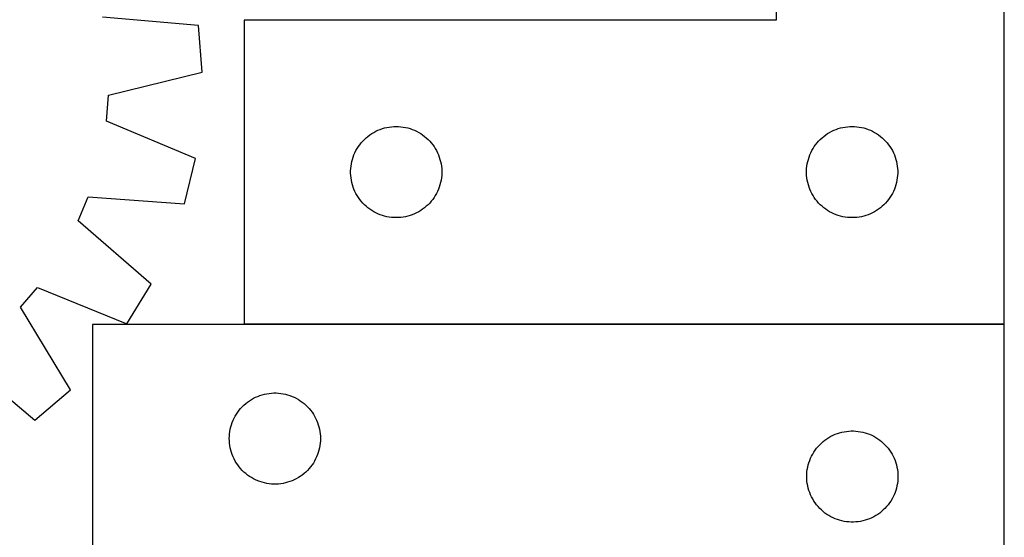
# Model space of a CAD drawing. Header units: millimetres. Extents: x 7 to 1493, y 7 to 2993.
# Tile 16 of 18: x 1170 to 1493, y 2097 to 2268. Entities that reach past the tile are written whole.
import ezdxf

# ---------------------------------------------------------------- set-up
doc = ezdxf.new("R2010")
doc.units = ezdxf.units.MM
doc.layers.add('COMMON', color=5, linetype='CONTINUOUS', true_color=0x0000ff)
doc.layers.add('CUT', color=7, linetype='CONTINUOUS', true_color=0x000000)

msp = doc.modelspace()

# ---------------------------------------------------------------- linework, layer by layer
at = {"layer": 'COMMON'}
for p, q in [((1243.41051, 2267.745137), (1418.210509, 2267.745137)), ((1493.41051, 2167.545137), (1243.41051, 2167.545137))]:
    msp.add_line(p, q, dxfattribs=at)
at = {"layer": 'CUT'}
for p, q in [((1418.41051, 2467.645137), (1418.41051, 2267.645137)), ((1493.41051, 2167.645137), (1493.41051, 2467.645137)), ((1228.383674, 2265.888575), (1196.732865, 2268.572052)), ((1229.582805, 2250.549324), (1228.383674, 2265.888575)), ((1418.41051, 2267.645137), (1243.41051, 2267.645137)), ((1243.41051, 2267.645137), (1243.41051, 2167.645137)), ((1198.733501, 2242.979964), (1229.582805, 2250.549324)), ((1198.056283, 2234.432406), (1198.733501, 2242.979964)), ((1227.328751, 2222.09963), (1198.056283, 2234.432406)), ((1288.848787, 2231.934668), (1289.590443, 2232.150553)), ((1289.590443, 2232.150553), (1290.342229, 2232.327972)), ((1290.342229, 2232.327972), (1291.102151, 2232.466455)), ((1291.102151, 2232.466455), (1291.868195, 2232.565635)), ((1291.868195, 2232.565635), (1292.638329, 2232.625248)), ((1292.638329, 2232.625248), (1293.41051, 2232.645137)), ((1293.41051, 2232.645137), (1294.182691, 2232.625248)), ((1294.182691, 2232.625248), (1294.952825, 2232.565635)), ((1294.952825, 2232.565635), (1295.718869, 2232.466455)), ((1295.718869, 2232.466455), (1296.478791, 2232.327972)), ((1296.478791, 2232.327972), (1297.230577, 2232.150553)), ((1297.230577, 2232.150553), (1297.972232, 2231.934668)), ((1438.848787, 2231.934668), (1439.590443, 2232.150553)), ((1439.590443, 2232.150553), (1440.342229, 2232.327972)), ((1440.342229, 2232.327972), (1441.102151, 2232.466455)), ((1441.102151, 2232.466455), (1441.868195, 2232.565635)), ((1441.868195, 2232.565635), (1442.638329, 2232.625248)), ((1442.638329, 2232.625248), (1443.41051, 2232.645137)), ((1443.41051, 2232.645137), (1444.182691, 2232.625248)), ((1444.182691, 2232.625248), (1444.952825, 2232.565635)), ((1444.952825, 2232.565635), (1445.718869, 2232.466455)), ((1445.718869, 2232.466455), (1446.478791, 2232.327972)), ((1446.478791, 2232.327972), (1447.230577, 2232.150553)), ((1447.230577, 2232.150553), (1447.972232, 2231.934668)), ((1282.941348, 2228.38742), (1283.508228, 2228.912116)), ((1283.508228, 2228.912116), (1284.101368, 2229.406934)), ((1284.101368, 2229.406934), (1284.719193, 2229.870562)), ((1284.719193, 2229.870562), (1285.360067, 2230.30177)), ((1285.360067, 2230.30177), (1286.022289, 2230.699416)), ((1286.022289, 2230.699416), (1286.704103, 2231.062443)), ((1286.704103, 2231.062443), (1287.403701, 2231.389891)), ((1287.403701, 2231.389891), (1288.119229, 2231.680889)), ((1288.119229, 2231.680889), (1288.848787, 2231.934668)), ((1297.972232, 2231.934668), (1298.701791, 2231.680889)), ((1298.701791, 2231.680889), (1299.417319, 2231.389891)), ((1299.417319, 2231.389891), (1300.116917, 2231.062443)), ((1300.116917, 2231.062443), (1300.798731, 2230.699416)), ((1300.798731, 2230.699416), (1301.460953, 2230.30177)), ((1301.460953, 2230.30177), (1302.101826, 2229.870562)), ((1302.101826, 2229.870562), (1302.719652, 2229.406934)), ((1302.719652, 2229.406934), (1303.312792, 2228.912116)), ((1303.312792, 2228.912116), (1303.879672, 2228.38742)), ((1432.941348, 2228.38742), (1433.508228, 2228.912116)), ((1433.508228, 2228.912116), (1434.101368, 2229.406934)), ((1434.101368, 2229.406934), (1434.719193, 2229.870562)), ((1434.719193, 2229.870562), (1435.360067, 2230.30177)), ((1435.360067, 2230.30177), (1436.022289, 2230.699416)), ((1436.022289, 2230.699416), (1436.704103, 2231.062443)), ((1436.704103, 2231.062443), (1437.403701, 2231.389891)), ((1437.403701, 2231.389891), (1438.119229, 2231.680889)), ((1438.119229, 2231.680889), (1438.848787, 2231.934668)), ((1447.972232, 2231.934668), (1448.701791, 2231.680889)), ((1448.701791, 2231.680889), (1449.417319, 2231.389891)), ((1449.417319, 2231.389891), (1450.116917, 2231.062443)), ((1450.116917, 2231.062443), (1450.798731, 2230.699416)), ((1450.798731, 2230.699416), (1451.460953, 2230.30177)), ((1451.460953, 2230.30177), (1452.101826, 2229.870562)), ((1452.101826, 2229.870562), (1452.719652, 2229.406934)), ((1452.719652, 2229.406934), (1453.312792, 2228.912116)), ((1453.312792, 2228.912116), (1453.879672, 2228.38742)), ((1280.550791, 2225.367029), (1280.965355, 2226.018793)), ((1280.965355, 2226.018793), (1281.412921, 2226.648351)), ((1281.412921, 2226.648351), (1281.892303, 2227.254035)), ((1281.892303, 2227.254035), (1282.402229, 2227.834237)), ((1282.402229, 2227.834237), (1282.941348, 2228.38742)), ((1303.879672, 2228.38742), (1304.41879, 2227.834237)), ((1304.41879, 2227.834237), (1304.928717, 2227.254035)), ((1304.928717, 2227.254035), (1305.408099, 2226.648351)), ((1305.408099, 2226.648351), (1305.855665, 2226.018793)), ((1305.855665, 2226.018793), (1306.270229, 2225.367029)), ((1430.550791, 2225.367029), (1430.965355, 2226.018793)), ((1430.965355, 2226.018793), (1431.412921, 2226.648351)), ((1431.412921, 2226.648351), (1431.892303, 2227.254035)), ((1431.892303, 2227.254035), (1432.402229, 2227.834237)), ((1432.402229, 2227.834237), (1432.941348, 2228.38742)), ((1453.879672, 2228.38742), (1454.41879, 2227.834237)), ((1454.41879, 2227.834237), (1454.928717, 2227.254035)), ((1454.928717, 2227.254035), (1455.408099, 2226.648351)), ((1455.408099, 2226.648351), (1455.855665, 2226.018793)), ((1455.855665, 2226.018793), (1456.270229, 2225.367029)), ((1279.008262, 2221.837422), (1279.243171, 2222.573273)), ((1279.243171, 2222.573273), (1279.51565, 2223.296055)), ((1279.51565, 2223.296055), (1279.824976, 2224.003853)), ((1279.824976, 2224.003853), (1280.170328, 2224.694788)), ((1280.170328, 2224.694788), (1280.550791, 2225.367029)), ((1306.270229, 2225.367029), (1306.650692, 2224.694788)), ((1306.650692, 2224.694788), (1306.996044, 2224.003853)), ((1306.996044, 2224.003853), (1307.305369, 2223.296055)), ((1307.305369, 2223.296055), (1307.577848, 2222.573273)), ((1307.577848, 2222.573273), (1307.812758, 2221.837422)), ((1429.008262, 2221.837422), (1429.243171, 2222.573273)), ((1429.243171, 2222.573273), (1429.51565, 2223.296055)), ((1429.51565, 2223.296055), (1429.824976, 2224.003853)), ((1429.824976, 2224.003853), (1430.170328, 2224.694788)), ((1430.170328, 2224.694788), (1430.550791, 2225.367029)), ((1456.270229, 2225.367029), (1456.650692, 2224.694788)), ((1456.650692, 2224.694788), (1456.996044, 2224.003853)), ((1456.996044, 2224.003853), (1457.305369, 2223.296055)), ((1457.305369, 2223.296055), (1457.577848, 2222.573273)), ((1457.577848, 2222.573273), (1457.812758, 2221.837422)), ((1223.729102, 2207.140584), (1227.328751, 2222.09963)), ((1278.455247, 2218.802769), (1278.53467, 2219.571112)), ((1278.53467, 2219.571112), (1278.653541, 2220.334348)), ((1278.653541, 2220.334348), (1278.811544, 2221.090453)), ((1278.811544, 2221.090453), (1279.008262, 2221.837422)), ((1307.812758, 2221.837422), (1308.009476, 2221.090453)), ((1308.009476, 2221.090453), (1308.167479, 2220.334348)), ((1308.167479, 2220.334348), (1308.28635, 2219.571112)), ((1308.28635, 2219.571112), (1308.365773, 2218.802769)), ((1428.455247, 2218.802769), (1428.53467, 2219.571112)), ((1428.53467, 2219.571112), (1428.653541, 2220.334348)), ((1428.653541, 2220.334348), (1428.811544, 2221.090453)), ((1428.811544, 2221.090453), (1429.008262, 2221.837422)), ((1457.812758, 2221.837422), (1458.009476, 2221.090453)), ((1458.009476, 2221.090453), (1458.167479, 2220.334348)), ((1458.167479, 2220.334348), (1458.28635, 2219.571112)), ((1458.28635, 2219.571112), (1458.365773, 2218.802769)), ((1278.415483, 2218.031356), (1278.455247, 2218.802769)), ((1278.415483, 2217.258918), (1278.415483, 2218.031356)), ((1278.455247, 2216.487505), (1278.415483, 2217.258918)), ((1278.53467, 2215.719162), (1278.455247, 2216.487505)), ((1308.365773, 2216.487505), (1308.28635, 2215.719162)), ((1308.365773, 2218.802769), (1308.405537, 2218.031356)), ((1308.405537, 2217.258918), (1308.365773, 2216.487505)), ((1308.405537, 2218.031356), (1308.405537, 2217.258918)), ((1428.415483, 2218.031356), (1428.455247, 2218.802769)), ((1428.415483, 2217.258918), (1428.415483, 2218.031356)), ((1428.455247, 2216.487505), (1428.415483, 2217.258918)), ((1428.53467, 2215.719162), (1428.455247, 2216.487505)), ((1458.365773, 2216.487505), (1458.28635, 2215.719162)), ((1458.365773, 2218.802769), (1458.405537, 2218.031356)), ((1458.405537, 2217.258918), (1458.365773, 2216.487505)), ((1458.405537, 2218.031356), (1458.405537, 2217.258918)), ((1278.653541, 2214.955926), (1278.53467, 2215.719162)), ((1278.811544, 2214.199821), (1278.653541, 2214.955926)), ((1279.008262, 2213.452853), (1278.811544, 2214.199821)), ((1279.243171, 2212.717001), (1279.008262, 2213.452853)), ((1279.51565, 2211.994219), (1279.243171, 2212.717001)), ((1307.577848, 2212.717001), (1307.305369, 2211.994219)), ((1307.812758, 2213.452853), (1307.577848, 2212.717001)), ((1308.009476, 2214.199821), (1307.812758, 2213.452853)), ((1308.167479, 2214.955926), (1308.009476, 2214.199821)), ((1308.28635, 2215.719162), (1308.167479, 2214.955926)), ((1428.653541, 2214.955926), (1428.53467, 2215.719162)), ((1428.811544, 2214.199821), (1428.653541, 2214.955926)), ((1429.008262, 2213.452853), (1428.811544, 2214.199821)), ((1429.243171, 2212.717001), (1429.008262, 2213.452853)), ((1429.51565, 2211.994219), (1429.243171, 2212.717001)), ((1457.577848, 2212.717001), (1457.305369, 2211.994219)), ((1457.812758, 2213.452853), (1457.577848, 2212.717001)), ((1458.009476, 2214.199821), (1457.812758, 2213.452853)), ((1458.167479, 2214.955926), (1458.009476, 2214.199821)), ((1458.28635, 2215.719162), (1458.167479, 2214.955926)), ((1188.765197, 2201.554715), (1192.05061, 2209.474654)), ((1192.05061, 2209.474654), (1223.729102, 2207.140584)), ((1279.824976, 2211.286421), (1279.51565, 2211.994219)), ((1280.170328, 2210.595486), (1279.824976, 2211.286421)), ((1280.550791, 2209.923245), (1280.170328, 2210.595486)), ((1280.965355, 2209.271481), (1280.550791, 2209.923245)), ((1306.270229, 2209.923245), (1305.855665, 2209.271481)), ((1306.650692, 2210.595486), (1306.270229, 2209.923245)), ((1306.996044, 2211.286421), (1306.650692, 2210.595486)), ((1307.305369, 2211.994219), (1306.996044, 2211.286421)), ((1429.824976, 2211.286421), (1429.51565, 2211.994219)), ((1430.170328, 2210.595486), (1429.824976, 2211.286421)), ((1430.550791, 2209.923245), (1430.170328, 2210.595486)), ((1430.965355, 2209.271481), (1430.550791, 2209.923245)), ((1456.270229, 2209.923245), (1455.855665, 2209.271481)), ((1456.650692, 2210.595486), (1456.270229, 2209.923245)), ((1456.996044, 2211.286421), (1456.650692, 2210.595486)), ((1457.305369, 2211.994219), (1456.996044, 2211.286421)), ((1281.412921, 2208.641923), (1280.965355, 2209.271481)), ((1281.892303, 2208.036239), (1281.412921, 2208.641923)), ((1282.402229, 2207.456037), (1281.892303, 2208.036239)), ((1282.941348, 2206.902854), (1282.402229, 2207.456037)), ((1283.508228, 2206.378158), (1282.941348, 2206.902854)), ((1284.101368, 2205.88334), (1283.508228, 2206.378158)), ((1303.312792, 2206.378158), (1302.719652, 2205.88334)), ((1303.879672, 2206.902854), (1303.312792, 2206.378158)), ((1304.41879, 2207.456037), (1303.879672, 2206.902854)), ((1304.928717, 2208.036239), (1304.41879, 2207.456037)), ((1305.408099, 2208.641923), (1304.928717, 2208.036239)), ((1305.855665, 2209.271481), (1305.408099, 2208.641923)), ((1431.412921, 2208.641923), (1430.965355, 2209.271481)), ((1431.892303, 2208.036239), (1431.412921, 2208.641923)), ((1432.402229, 2207.456037), (1431.892303, 2208.036239)), ((1432.941348, 2206.902854), (1432.402229, 2207.456037)), ((1433.508228, 2206.378158), (1432.941348, 2206.902854)), ((1434.101368, 2205.88334), (1433.508228, 2206.378158)), ((1453.312792, 2206.378158), (1452.719652, 2205.88334)), ((1453.879672, 2206.902854), (1453.312792, 2206.378158)), ((1454.41879, 2207.456037), (1453.879672, 2206.902854)), ((1454.928717, 2208.036239), (1454.41879, 2207.456037)), ((1455.408099, 2208.641923), (1454.928717, 2208.036239)), ((1455.855665, 2209.271481), (1455.408099, 2208.641923)), ((1284.719193, 2205.419712), (1284.101368, 2205.88334)), ((1285.360067, 2204.988504), (1284.719193, 2205.419712)), ((1286.022289, 2204.590858), (1285.360067, 2204.988504)), ((1286.704103, 2204.227831), (1286.022289, 2204.590858)), ((1287.403701, 2203.900383), (1286.704103, 2204.227831)), ((1288.119229, 2203.609385), (1287.403701, 2203.900383)), ((1288.848787, 2203.355606), (1288.119229, 2203.609385)), ((1289.590443, 2203.139721), (1288.848787, 2203.355606)), ((1290.342229, 2202.962302), (1289.590443, 2203.139721)), ((1291.102151, 2202.823819), (1290.342229, 2202.962302)), ((1296.478791, 2202.962302), (1295.718869, 2202.823819)), ((1297.230577, 2203.139721), (1296.478791, 2202.962302)), ((1297.972232, 2203.355606), (1297.230577, 2203.139721)), ((1298.701791, 2203.609385), (1297.972232, 2203.355606)), ((1299.417319, 2203.900383), (1298.701791, 2203.609385)), ((1300.116917, 2204.227831), (1299.417319, 2203.900383)), ((1300.798731, 2204.590858), (1300.116917, 2204.227831)), ((1301.460953, 2204.988504), (1300.798731, 2204.590858)), ((1302.101826, 2205.419712), (1301.460953, 2204.988504)), ((1302.719652, 2205.88334), (1302.101826, 2205.419712)), ((1434.719193, 2205.419712), (1434.101368, 2205.88334)), ((1435.360067, 2204.988504), (1434.719193, 2205.419712)), ((1436.022289, 2204.590858), (1435.360067, 2204.988504)), ((1436.704103, 2204.227831), (1436.022289, 2204.590858)), ((1437.403701, 2203.900383), (1436.704103, 2204.227831)), ((1438.119229, 2203.609385), (1437.403701, 2203.900383)), ((1438.848787, 2203.355606), (1438.119229, 2203.609385)), ((1439.590443, 2203.139721), (1438.848787, 2203.355606)), ((1440.342229, 2202.962302), (1439.590443, 2203.139721)), ((1441.102151, 2202.823819), (1440.342229, 2202.962302)), ((1446.478791, 2202.962302), (1445.718869, 2202.823819)), ((1447.230577, 2203.139721), (1446.478791, 2202.962302)), ((1447.972232, 2203.355606), (1447.230577, 2203.139721)), ((1448.701791, 2203.609385), (1447.972232, 2203.355606)), ((1449.417319, 2203.900383), (1448.701791, 2203.609385)), ((1450.116917, 2204.227831), (1449.417319, 2203.900383)), ((1450.798731, 2204.590858), (1450.116917, 2204.227831)), ((1451.460953, 2204.988504), (1450.798731, 2204.590858)), ((1452.101826, 2205.419712), (1451.460953, 2204.988504)), ((1452.719652, 2205.88334), (1452.101826, 2205.419712)), ((1212.793931, 2180.779858), (1188.765197, 2201.554715)), ((1291.868195, 2202.724639), (1291.102151, 2202.823819)), ((1292.638329, 2202.665026), (1291.868195, 2202.724639)), ((1293.41051, 2202.645137), (1292.638329, 2202.665026)), ((1294.182691, 2202.665026), (1293.41051, 2202.645137)), ((1294.952825, 2202.724639), (1294.182691, 2202.665026)), ((1295.718869, 2202.823819), (1294.952825, 2202.724639)), ((1441.868195, 2202.724639), (1441.102151, 2202.823819)), ((1442.638329, 2202.665026), (1441.868195, 2202.724639)), ((1443.41051, 2202.645137), (1442.638329, 2202.665026)), ((1444.182691, 2202.665026), (1443.41051, 2202.645137)), ((1444.952825, 2202.724639), (1444.182691, 2202.665026)), ((1445.718869, 2202.823819), (1444.952825, 2202.724639)), ((1204.747862, 2167.665312), (1212.793931, 2180.779858)), ((1169.769083, 2173.157276), (1175.341093, 2179.674337)), ((1175.341093, 2179.674337), (1204.747862, 2167.665312)), ((1186.201984, 2145.973926), (1169.769083, 2173.157276)), ((1493.485292, 2167.445136), (1193.485292, 2167.445136)), ((1193.485292, 2167.445136), (1193.485292, 2092.445136)), ((1243.41051, 2167.645137), (1493.41051, 2167.645137)), ((1493.485292, 1917.445136), (1493.485292, 2167.445136)), ((1150.240594, 2156.496076), (1174.4971, 2135.987623)), ((1174.4971, 2135.987623), (1186.201984, 2145.973926)), ((1250.039976, 2144.544102), (1250.796081, 2144.702105)), ((1250.796081, 2144.702105), (1251.559317, 2144.820976)), ((1251.559317, 2144.820976), (1252.32766, 2144.900399)), ((1252.32766, 2144.900399), (1253.099073, 2144.940163)), ((1253.099073, 2144.940163), (1253.871511, 2144.940163)), ((1253.871511, 2144.940163), (1254.642924, 2144.900399)), ((1254.642924, 2144.900399), (1255.411267, 2144.820976)), ((1255.411267, 2144.820976), (1256.174504, 2144.702105)), ((1256.174504, 2144.702105), (1256.930608, 2144.544102)), ((1243.296192, 2140.953417), (1243.876394, 2141.463343)), ((1243.876394, 2141.463343), (1244.482078, 2141.942725)), ((1244.482078, 2141.942725), (1245.111636, 2142.390291)), ((1245.111636, 2142.390291), (1245.7634, 2142.804855)), ((1245.7634, 2142.804855), (1246.435641, 2143.185318)), ((1246.435641, 2143.185318), (1247.126576, 2143.53067)), ((1247.126576, 2143.53067), (1247.834374, 2143.839996)), ((1247.834374, 2143.839996), (1248.557156, 2144.112474)), ((1248.557156, 2144.112474), (1249.293008, 2144.347384)), ((1249.293008, 2144.347384), (1250.039976, 2144.544102)), ((1256.930608, 2144.544102), (1257.677577, 2144.347384)), ((1257.677577, 2144.347384), (1258.413428, 2144.112474)), ((1258.413428, 2144.112474), (1259.136211, 2143.839996)), ((1259.136211, 2143.839996), (1259.844008, 2143.53067)), ((1259.844008, 2143.53067), (1260.534943, 2143.185318)), ((1260.534943, 2143.185318), (1261.207184, 2142.804855)), ((1261.207184, 2142.804855), (1261.858948, 2142.390291)), ((1261.858948, 2142.390291), (1262.488506, 2141.942725)), ((1262.488506, 2141.942725), (1263.09419, 2141.463343)), ((1263.09419, 2141.463343), (1263.674392, 2140.953417)), ((1240.828659, 2137.995579), (1241.259867, 2138.636452)), ((1241.259867, 2138.636452), (1241.723495, 2139.254278)), ((1241.723495, 2139.254278), (1242.218313, 2139.847418)), ((1242.218313, 2139.847418), (1242.743009, 2140.414298)), ((1242.743009, 2140.414298), (1243.296192, 2140.953417)), ((1263.674392, 2140.953417), (1264.227575, 2140.414298)), ((1264.227575, 2140.414298), (1264.752271, 2139.847418)), ((1264.752271, 2139.847418), (1265.247089, 2139.254278)), ((1265.247089, 2139.254278), (1265.710717, 2138.636452)), ((1265.710717, 2138.636452), (1266.141926, 2137.995579)), ((1239.195761, 2134.506859), (1239.44954, 2135.236417)), ((1239.44954, 2135.236417), (1239.740539, 2135.951945)), ((1239.740539, 2135.951945), (1240.067986, 2136.651543)), ((1240.067986, 2136.651543), (1240.431014, 2137.333357)), ((1240.431014, 2137.333357), (1240.828659, 2137.995579)), ((1266.141926, 2137.995579), (1266.539571, 2137.333357)), ((1266.539571, 2137.333357), (1266.902598, 2136.651543)), ((1266.902598, 2136.651543), (1267.230046, 2135.951945)), ((1267.230046, 2135.951945), (1267.521044, 2135.236417)), ((1267.521044, 2135.236417), (1267.774823, 2134.506859)), ((1238.564794, 2131.487451), (1238.663974, 2132.253495)), ((1238.663974, 2132.253495), (1238.802457, 2133.013417)), ((1238.802457, 2133.013417), (1238.979876, 2133.765203)), ((1238.979876, 2133.765203), (1239.195761, 2134.506859)), ((1267.774823, 2134.506859), (1267.990708, 2133.765203)), ((1267.990708, 2133.765203), (1268.168127, 2133.013417)), ((1268.168127, 2133.013417), (1268.306611, 2132.253495)), ((1268.306611, 2132.253495), (1268.40579, 2131.487451)), ((1438.557156, 2131.612474), (1439.293008, 2131.847384)), ((1439.293008, 2131.847384), (1440.039976, 2132.044102)), ((1440.039976, 2132.044102), (1440.796081, 2132.202105)), ((1440.796081, 2132.202105), (1441.559317, 2132.320976)), ((1441.559317, 2132.320976), (1442.32766, 2132.400399)), ((1442.32766, 2132.400399), (1443.099073, 2132.440163)), ((1443.099073, 2132.440163), (1443.871511, 2132.440163)), ((1443.871511, 2132.440163), (1444.642924, 2132.400399)), ((1444.642924, 2132.400399), (1445.411267, 2132.320976)), ((1445.411267, 2132.320976), (1446.174504, 2132.202105)), ((1446.174504, 2132.202105), (1446.930608, 2132.044102)), ((1446.930608, 2132.044102), (1447.677577, 2131.847384)), ((1447.677577, 2131.847384), (1448.413428, 2131.612474)), ((1238.485292, 2129.945136), (1238.505181, 2130.717317)), ((1238.505181, 2129.172955), (1238.485292, 2129.945136)), ((1238.505181, 2130.717317), (1238.564794, 2131.487451)), ((1238.564794, 2128.402821), (1238.505181, 2129.172955)), ((1268.40579, 2131.487451), (1268.465403, 2130.717317)), ((1268.465403, 2129.172955), (1268.40579, 2128.402821)), ((1268.465403, 2130.717317), (1268.485292, 2129.945136)), ((1268.485292, 2129.945136), (1268.465403, 2129.172955)), ((1432.743009, 2127.914298), (1433.296192, 2128.453417)), ((1433.296192, 2128.453417), (1433.876394, 2128.963343)), ((1433.876394, 2128.963343), (1434.482078, 2129.442725)), ((1434.482078, 2129.442725), (1435.111636, 2129.890291)), ((1435.111636, 2129.890291), (1435.7634, 2130.304855)), ((1435.7634, 2130.304855), (1436.435641, 2130.685318)), ((1436.435641, 2130.685318), (1437.126576, 2131.03067)), ((1437.126576, 2131.03067), (1437.834374, 2131.339996)), ((1437.834374, 2131.339996), (1438.557156, 2131.612474)), ((1448.413428, 2131.612474), (1449.136211, 2131.339996)), ((1449.136211, 2131.339996), (1449.844008, 2131.03067)), ((1449.844008, 2131.03067), (1450.534943, 2130.685318)), ((1450.534943, 2130.685318), (1451.207184, 2130.304855)), ((1451.207184, 2130.304855), (1451.858948, 2129.890291)), ((1451.858948, 2129.890291), (1452.488506, 2129.442725)), ((1452.488506, 2129.442725), (1453.09419, 2128.963343)), ((1453.09419, 2128.963343), (1453.674392, 2128.453417)), ((1453.674392, 2128.453417), (1454.227575, 2127.914298)), ((1238.663974, 2127.636777), (1238.564794, 2128.402821)), ((1238.802457, 2126.876855), (1238.663974, 2127.636777)), ((1238.979876, 2126.125069), (1238.802457, 2126.876855)), ((1239.195761, 2125.383414), (1238.979876, 2126.125069)), ((1239.44954, 2124.653855), (1239.195761, 2125.383414)), ((1267.774823, 2125.383414), (1267.521044, 2124.653855)), ((1267.990708, 2126.125069), (1267.774823, 2125.383414)), ((1268.168127, 2126.876855), (1267.990708, 2126.125069)), ((1268.306611, 2127.636777), (1268.168127, 2126.876855)), ((1268.40579, 2128.402821), (1268.306611, 2127.636777)), ((1430.431014, 2124.833357), (1430.828659, 2125.495579)), ((1430.828659, 2125.495579), (1431.259867, 2126.136452)), ((1431.259867, 2126.136452), (1431.723495, 2126.754278)), ((1431.723495, 2126.754278), (1432.218313, 2127.347418)), ((1432.218313, 2127.347418), (1432.743009, 2127.914298)), ((1454.227575, 2127.914298), (1454.752271, 2127.347418)), ((1454.752271, 2127.347418), (1455.247089, 2126.754278)), ((1455.247089, 2126.754278), (1455.710717, 2126.136452)), ((1455.710717, 2126.136452), (1456.141926, 2125.495579)), ((1456.141926, 2125.495579), (1456.539571, 2124.833357)), ((1239.740539, 2123.938327), (1239.44954, 2124.653855)), ((1240.067986, 2123.238729), (1239.740539, 2123.938327)), ((1240.431014, 2122.556915), (1240.067986, 2123.238729)), ((1240.828659, 2121.894693), (1240.431014, 2122.556915)), ((1266.539571, 2122.556915), (1266.141926, 2121.894693)), ((1266.902598, 2123.238729), (1266.539571, 2122.556915)), ((1267.230046, 2123.938327), (1266.902598, 2123.238729)), ((1267.521044, 2124.653855), (1267.230046, 2123.938327)), ((1428.979876, 2121.265203), (1429.195761, 2122.006859)), ((1429.195761, 2122.006859), (1429.44954, 2122.736417)), ((1429.44954, 2122.736417), (1429.740539, 2123.451945)), ((1429.740539, 2123.451945), (1430.067986, 2124.151543)), ((1430.067986, 2124.151543), (1430.431014, 2124.833357)), ((1456.539571, 2124.833357), (1456.902598, 2124.151543)), ((1456.902598, 2124.151543), (1457.230046, 2123.451945)), ((1457.230046, 2123.451945), (1457.521044, 2122.736417)), ((1457.521044, 2122.736417), (1457.774823, 2122.006859)), ((1457.774823, 2122.006859), (1457.990708, 2121.265203)), ((1241.259867, 2121.25382), (1240.828659, 2121.894693)), ((1241.723495, 2120.635994), (1241.259867, 2121.25382)), ((1242.218313, 2120.042854), (1241.723495, 2120.635994)), ((1242.743009, 2119.475974), (1242.218313, 2120.042854)), ((1243.296192, 2118.936856), (1242.743009, 2119.475974)), ((1243.876394, 2118.426929), (1243.296192, 2118.936856)), ((1263.674392, 2118.936856), (1263.09419, 2118.426929)), ((1264.227575, 2119.475974), (1263.674392, 2118.936856)), ((1264.752271, 2120.042854), (1264.227575, 2119.475974)), ((1265.247089, 2120.635994), (1264.752271, 2120.042854)), ((1265.710717, 2121.25382), (1265.247089, 2120.635994)), ((1266.141926, 2121.894693), (1265.710717, 2121.25382)), ((1428.505181, 2118.217317), (1428.564794, 2118.987451)), ((1428.564794, 2118.987451), (1428.663974, 2119.753495)), ((1428.663974, 2119.753495), (1428.802457, 2120.513417)), ((1428.802457, 2120.513417), (1428.979876, 2121.265203)), ((1457.990708, 2121.265203), (1458.168127, 2120.513417)), ((1458.168127, 2120.513417), (1458.306611, 2119.753495)), ((1458.306611, 2119.753495), (1458.40579, 2118.987451)), ((1458.40579, 2118.987451), (1458.465403, 2118.217317)), ((1244.482078, 2117.947547), (1243.876394, 2118.426929)), ((1245.111636, 2117.499981), (1244.482078, 2117.947547)), ((1245.7634, 2117.085417), (1245.111636, 2117.499981)), ((1246.435641, 2116.704954), (1245.7634, 2117.085417)), ((1247.126576, 2116.359602), (1246.435641, 2116.704954)), ((1247.834374, 2116.050277), (1247.126576, 2116.359602)), ((1248.557156, 2115.777798), (1247.834374, 2116.050277)), ((1249.293008, 2115.542888), (1248.557156, 2115.777798)), ((1250.039976, 2115.34617), (1249.293008, 2115.542888)), ((1257.677577, 2115.542888), (1256.930608, 2115.34617)), ((1258.413428, 2115.777798), (1257.677577, 2115.542888)), ((1259.136211, 2116.050277), (1258.413428, 2115.777798)), ((1259.844008, 2116.359602), (1259.136211, 2116.050277)), ((1260.534943, 2116.704954), (1259.844008, 2116.359602)), ((1261.207184, 2117.085417), (1260.534943, 2116.704954)), ((1261.858948, 2117.499981), (1261.207184, 2117.085417)), ((1262.488506, 2117.947547), (1261.858948, 2117.499981)), ((1263.09419, 2118.426929), (1262.488506, 2117.947547)), ((1428.485292, 2117.445136), (1428.505181, 2118.217317)), ((1428.505181, 2116.672955), (1428.485292, 2117.445136)), ((1428.564794, 2115.902821), (1428.505181, 2116.672955)), ((1428.663974, 2115.136777), (1428.564794, 2115.902821)), ((1458.40579, 2115.902821), (1458.306611, 2115.136777)), ((1458.465403, 2116.672955), (1458.40579, 2115.902821)), ((1458.465403, 2118.217317), (1458.485292, 2117.445136)), ((1458.485292, 2117.445136), (1458.465403, 2116.672955)), ((1250.796081, 2115.188167), (1250.039976, 2115.34617)), ((1251.559317, 2115.069296), (1250.796081, 2115.188167)), ((1252.32766, 2114.989873), (1251.559317, 2115.069296)), ((1253.099073, 2114.950109), (1252.32766, 2114.989873)), ((1253.871511, 2114.950109), (1253.099073, 2114.950109)), ((1254.642924, 2114.989873), (1253.871511, 2114.950109)), ((1255.411267, 2115.069296), (1254.642924, 2114.989873)), ((1256.174504, 2115.188167), (1255.411267, 2115.069296)), ((1256.930608, 2115.34617), (1256.174504, 2115.188167)), ((1428.802457, 2114.376855), (1428.663974, 2115.136777)), ((1428.979876, 2113.625069), (1428.802457, 2114.376855)), ((1429.195761, 2112.883414), (1428.979876, 2113.625069)), ((1429.44954, 2112.153855), (1429.195761, 2112.883414)), ((1457.774823, 2112.883414), (1457.521044, 2112.153855)), ((1457.990708, 2113.625069), (1457.774823, 2112.883414)), ((1458.168127, 2114.376855), (1457.990708, 2113.625069)), ((1458.306611, 2115.136777), (1458.168127, 2114.376855)), ((1429.740539, 2111.438327), (1429.44954, 2112.153855)), ((1430.067986, 2110.738729), (1429.740539, 2111.438327)), ((1430.431014, 2110.056915), (1430.067986, 2110.738729)), ((1430.828659, 2109.394693), (1430.431014, 2110.056915)), ((1431.259867, 2108.75382), (1430.828659, 2109.394693)), ((1456.141926, 2109.394693), (1455.710717, 2108.75382)), ((1456.539571, 2110.056915), (1456.141926, 2109.394693)), ((1456.902598, 2110.738729), (1456.539571, 2110.056915)), ((1457.230046, 2111.438327), (1456.902598, 2110.738729)), ((1457.521044, 2112.153855), (1457.230046, 2111.438327)), ((1431.723495, 2108.135994), (1431.259867, 2108.75382)), ((1432.218313, 2107.542854), (1431.723495, 2108.135994)), ((1432.743009, 2106.975974), (1432.218313, 2107.542854)), ((1433.296192, 2106.436856), (1432.743009, 2106.975974)), ((1433.876394, 2105.926929), (1433.296192, 2106.436856)), ((1434.482078, 2105.447547), (1433.876394, 2105.926929)), ((1453.09419, 2105.926929), (1452.488506, 2105.447547)), ((1453.674392, 2106.436856), (1453.09419, 2105.926929)), ((1454.227575, 2106.975974), (1453.674392, 2106.436856)), ((1454.752271, 2107.542854), (1454.227575, 2106.975974)), ((1455.247089, 2108.135994), (1454.752271, 2107.542854)), ((1455.710717, 2108.75382), (1455.247089, 2108.135994)), ((1435.111636, 2104.999981), (1434.482078, 2105.447547)), ((1435.7634, 2104.585417), (1435.111636, 2104.999981)), ((1436.435641, 2104.204954), (1435.7634, 2104.585417)), ((1437.126576, 2103.859602), (1436.435641, 2104.204954)), ((1437.834374, 2103.550277), (1437.126576, 2103.859602)), ((1438.557156, 2103.277798), (1437.834374, 2103.550277)), ((1439.293008, 2103.042888), (1438.557156, 2103.277798)), ((1440.039976, 2102.84617), (1439.293008, 2103.042888)), ((1440.796081, 2102.688167), (1440.039976, 2102.84617)), ((1441.559317, 2102.569296), (1440.796081, 2102.688167)), ((1442.32766, 2102.489873), (1441.559317, 2102.569296)), ((1445.411267, 2102.569296), (1444.642924, 2102.489873)), ((1446.174504, 2102.688167), (1445.411267, 2102.569296)), ((1446.930608, 2102.84617), (1446.174504, 2102.688167)), ((1447.677577, 2103.042888), (1446.930608, 2102.84617)), ((1448.413428, 2103.277798), (1447.677577, 2103.042888)), ((1449.136211, 2103.550277), (1448.413428, 2103.277798)), ((1449.844008, 2103.859602), (1449.136211, 2103.550277)), ((1450.534943, 2104.204954), (1449.844008, 2103.859602)), ((1451.207184, 2104.585417), (1450.534943, 2104.204954)), ((1451.858948, 2104.999981), (1451.207184, 2104.585417)), ((1452.488506, 2105.447547), (1451.858948, 2104.999981)), ((1443.099073, 2102.450109), (1442.32766, 2102.489873)), ((1443.871511, 2102.450109), (1443.099073, 2102.450109)), ((1444.642924, 2102.489873), (1443.871511, 2102.450109))]:
    msp.add_line(p, q, dxfattribs=at)

doc.saveas('drawing.dxf')
